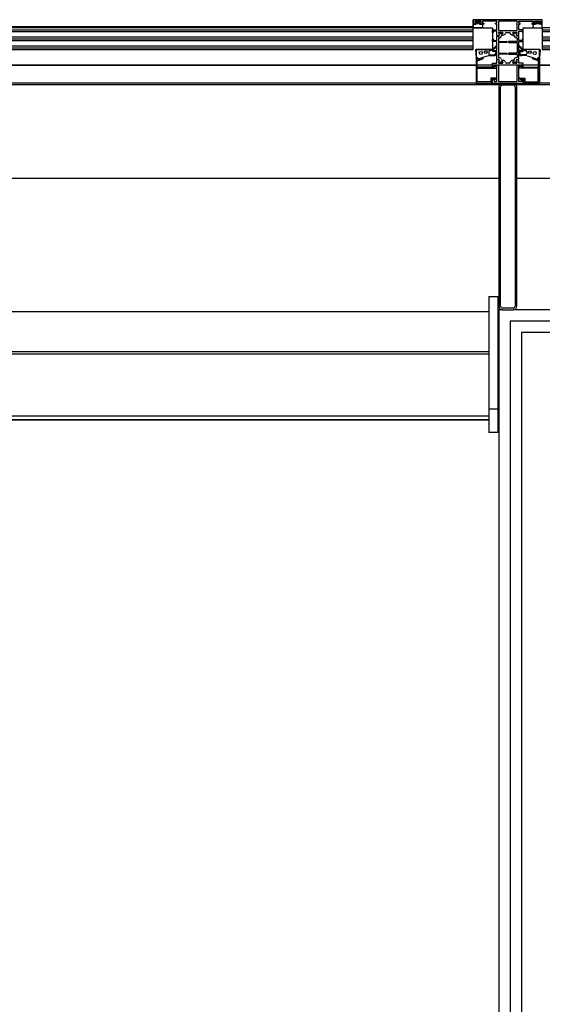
# Model space of a CAD drawing. Header units: millimetres. Extents: x 45983 to 94428, y -13359 to 18562.
# Tile 21 of 57: x 86112 to 86688, y -3228 to -2142. Entities that reach past the tile are written whole.
import ezdxf

# ---------------------------------------------------------------- set-up
doc = ezdxf.new("R2010")
doc.units = ezdxf.units.MM

msp = doc.modelspace()

# ---------------------------------------------------------------- hatches: boundary and pattern name
h = msp.add_hatch()
h.set_pattern_fill('FP_143', color=256, style=0, pattern_type=2)
h.set_pattern_definition([(45, (-2143.33, -28216.95), (-251.4472, 251.4472), []), (45, (-2143.33, -27835.95), (-251.4472, 251.4472), [])])
h.paths.add_polyline_path([(86656, -2461.8), (86658.8, -2460.6), (86656, -2459.8), (86641.2, -2460.6), (86644, -2461.8)], flags=0)
h.paths.add_polyline_path([(86658.8, -2460.6), (86660, -2457.8), (86657.4, -2459.2)], flags=0)
h.paths.add_polyline_path([(86641.2, -2460.6), (86642.6, -2459.2), (86640, -2457.8)], flags=0)
h.paths.add_polyline_path([(86658.8, -2212.9), (86656, -2211.8), (86644, -2211.8), (86641.2, -2212.9), (86644, -2213.8), (86656, -2213.8)], flags=0)
h.paths.add_polyline_path([(86660, -2215.8), (86658.8, -2212.9), (86657.4, -2214.4)], flags=0)
h.paths.add_polyline_path([(86658, -2457.8), (86660, -2457.8), (86660, -2215.8), (86658, -2215.8), (86658, -2302.4)], flags=0)
h.paths.add_polyline_path([(86640, -2215.8), (86642.6, -2214.4), (86641.2, -2212.9)], flags=0)
h.paths.add_polyline_path([(86640, -2457.8), (86642, -2457.8), (86642, -2215.8), (86640, -2215.8), (86640, -2302.4)], flags=0)

# ---------------------------------------------------------------- linework, layer by layer
for p, q in [((86612, -2149.8), (85616.4, -2149.8)), ((86611.7, -2150.5), (86612, -2147.1)), ((86612, -2146.8), (86612, -2141.8)), ((86687.8, -2141.8), (86612, -2141.8)), ((86614, -2146.8), (86612, -2146.8)), ((86612.3, -2146.8), (86615, -2146.8)), ((86620.5, -2143.3), (86613.5, -2143.3)), ((86613.5, -2143.3), (86613.5, -2145.8)), ((86613.5, -2145.8), (86615, -2145.8)), ((86614.4, -2145.2), (86615.1, -2144)), ((86615, -2145.6), (86614.6, -2145.5)), ((86615, -2146.8), (86615, -2145.6)), ((86615.5, -2143.8), (86618.4, -2143.8)), ((86618.9, -2144), (86619.6, -2145.2)), ((86619.4, -2145.5), (86618.9, -2145.6)), ((86618.9, -2145.6), (86618.9, -2146.8)), ((86618.9, -2146.8), (86621.7, -2146.8)), ((86619, -2145.8), (86620.5, -2145.8)), ((86623.5, -2146.8), (86620, -2146.8)), ((86620.5, -2145.8), (86620.5, -2143.3)), ((86638, -2143.6), (86622, -2143.6)), ((86622, -2143.6), (86622, -2145.8)), ((86622, -2145.8), (86623.5, -2145.8)), ((86622, -2147.1), (86622.3, -2150.5)), ((86623.5, -2145.8), (86623.5, -2146.8)), ((86636.5, -2146.8), (86636.5, -2145.8)), ((86636.5, -2145.8), (86638, -2145.8)), ((86638, -2146.8), (86636.5, -2146.8)), ((86638, -2145.8), (86638, -2143.6)), ((86638, -2152.8), (86638, -2146.8)), ((86639.8, -2143.6), (86639.8, -2153.8)), ((86660.2, -2143.6), (86639.8, -2143.6)), ((86660.2, -2153.8), (86660.2, -2143.6)), ((86662, -2143.6), (86678, -2143.6)), ((86662, -2145.8), (86662, -2143.6)), ((86663.5, -2145.8), (86662, -2145.8)), ((86662, -2146.8), (86663.5, -2146.8)), ((86662, -2152.8), (86662, -2146.8)), ((86663.5, -2146.8), (86663.5, -2145.8)), ((86676.5, -2145.8), (86676.5, -2146.8)), ((86678, -2145.8), (86676.5, -2145.8)), ((86676.5, -2146.8), (86680, -2146.8)), ((86678, -2147.1), (86677.7, -2150.5)), ((86678, -2143.6), (86678, -2145.8)), ((86681.1, -2146.8), (86678.3, -2146.8)), ((86679.5, -2143.3), (86686.5, -2143.3)), ((86679.5, -2145.8), (86679.5, -2143.3)), ((86681, -2145.8), (86679.5, -2145.8)), ((86681.1, -2144), (86680.4, -2145.2)), ((86680.6, -2145.5), (86681.1, -2145.6)), ((86681.1, -2145.6), (86681.1, -2146.8)), ((86684.5, -2143.8), (86681.6, -2143.8)), ((86685.6, -2145.2), (86684.9, -2144)), ((86685, -2145.6), (86685.4, -2145.5)), ((86685, -2146.8), (86685, -2145.6)), ((86686.5, -2145.8), (86685, -2145.8)), ((86687.7, -2146.8), (86685, -2146.8)), ((86686, -2146.8), (86688, -2146.8)), ((86686.5, -2143.3), (86686.5, -2145.8)), ((86688, -2146.8), (86688, -2142)), ((86612, -2150.8), (85616.4, -2150.8)), ((85616.4, -2152.8), (86612, -2152.8)), ((85616.4, -2154.8), (86612, -2154.8)), ((85616.4, -2160.8), (86612, -2160.8)), ((86612, -2174.8), (86612, -2150.8)), ((86613.3, -2150.8), (86612, -2150.8)), ((86614.1, -2150.7), (86613.3, -2150.8)), ((86615.7, -2150.7), (86614.1, -2150.7)), ((86616.4, -2150.8), (86615.7, -2150.7)), ((86617.6, -2150.8), (86616.4, -2150.8)), ((86618.3, -2150.7), (86617.6, -2150.8)), ((86619.9, -2150.7), (86618.3, -2150.7)), ((86620.7, -2150.8), (86619.9, -2150.7)), ((86622, -2150.8), (86620.7, -2150.8)), ((86633, -2152.9), (86638, -2152.8)), ((86633.1, -2155.8), (86633, -2152.9)), ((86634.2, -2155.7), (86633.1, -2155.8)), ((86638, -2154.3), (86634.2, -2154.3)), ((86634.2, -2154.3), (86634.2, -2155.7)), ((86638, -2159.1), (86638, -2154.3)), ((86638, -2164.5), (86638, -2160.3)), ((86638.2, -2159.3), (86640.3, -2159.3)), ((86638.5, -2159.8), (86640.1, -2159.8)), ((86639.8, -2153.8), (86660.2, -2153.8)), ((86639.9, -2156), (86640.4, -2159.1)), ((86644.3, -2155.8), (86640.1, -2155.8)), ((86640.1, -2156.2), (86640.6, -2159.4)), ((86640.4, -2155.9), (86641.5, -2155.9)), ((86642.8, -2156), (86644.1, -2155.9)), ((86644.4, -2156.3), (86642.8, -2160.5)), ((86643.6, -2158.5), (86644.5, -2156.1)), ((86644.6, -2158.8), (86643.8, -2158.8)), ((86647.7, -2156.1), (86647.4, -2156.8)), ((86648.2, -2155.8), (86651.8, -2155.8)), ((86652.3, -2156.1), (86652.6, -2156.8)), ((86655.4, -2158.8), (86656.2, -2158.8)), ((86656.4, -2158.5), (86655.5, -2156.1)), ((86655.6, -2156.3), (86657.2, -2160.5)), ((86655.7, -2155.8), (86659.9, -2155.8)), ((86657.2, -2156), (86655.9, -2155.9)), ((86659.6, -2155.9), (86658.5, -2155.9)), ((86659.9, -2156.2), (86659.4, -2159.4)), ((86660.1, -2156), (86659.6, -2159.1)), ((86659.8, -2159.3), (86661.8, -2159.3)), ((86661.5, -2159.8), (86659.9, -2159.8)), ((86667, -2152.9), (86662, -2152.8)), ((86662, -2154.3), (86665.8, -2154.3)), ((86662, -2159.1), (86662, -2154.3)), ((86662, -2164.5), (86662, -2160.3)), ((86665.8, -2154.3), (86665.8, -2155.7)), ((86665.8, -2155.7), (86666.9, -2155.8)), ((86666.9, -2155.8), (86667, -2152.9)), ((86678, -2150.8), (86679.3, -2150.8)), ((86679.3, -2150.8), (86680.1, -2150.7)), ((86680.1, -2150.7), (86681.7, -2150.7)), ((86681.7, -2150.7), (86682.4, -2150.8)), ((86682.4, -2150.8), (86683.6, -2150.8)), ((86683.6, -2150.8), (86684.3, -2150.7)), ((86684.3, -2150.7), (86685.9, -2150.7)), ((86685.9, -2150.7), (86686.7, -2150.8)), ((86686.7, -2150.8), (86688, -2150.8)), ((87683.6, -2150.8), (86688, -2150.8)), ((86688, -2150.8), (86688, -2174.8)), ((86688, -2152.8), (87683.6, -2152.8)), ((86688, -2154.8), (87683.6, -2154.8)), ((86688, -2160.8), (87683.6, -2160.8)), ((85616.4, -2162.8), (86612, -2162.8)), ((85616.4, -2164.8), (86612, -2164.8)), ((85616.4, -2170.8), (86612, -2170.8)), ((86633, -2165.5), (86633, -2163.6)), ((86633.3, -2163.3), (86633.9, -2163.3)), ((86637.7, -2165.8), (86633.3, -2165.8)), ((86634.2, -2163.6), (86634.2, -2164.5)), ((86634.5, -2164.8), (86637.7, -2164.8)), ((86638, -2175.6), (86638, -2166.1)), ((86639.8, -2162.3), (86639.8, -2165.5)), ((86639.8, -2167.1), (86639.8, -2178.5)), ((86640.1, -2165.8), (86648.8, -2165.8)), ((86648.8, -2166.8), (86640.1, -2166.8)), ((86640.9, -2161.8), (86640.3, -2161.8)), ((86659.9, -2165.8), (86651.2, -2165.8)), ((86651.2, -2166.8), (86659.9, -2166.8)), ((86659.1, -2161.8), (86659.7, -2161.8)), ((86660.2, -2162.3), (86660.2, -2165.5)), ((86660.2, -2167.1), (86660.2, -2178.5)), ((86662, -2175.6), (86662, -2166.1)), ((86665.5, -2164.8), (86662.3, -2164.8)), ((86662.3, -2165.8), (86666.7, -2165.8)), ((86665.8, -2163.6), (86665.8, -2164.5)), ((86666.7, -2163.3), (86666.1, -2163.3)), ((86667, -2165.5), (86667, -2163.6)), ((86688, -2162.8), (87683.6, -2162.8)), ((86688, -2164.8), (87683.6, -2164.8)), ((86688, -2170.8), (87683.6, -2170.8)), ((85616.4, -2172.8), (86612, -2172.8)), ((85616.4, -2174.8), (86612, -2174.8)), ((86614.5, -2175.1), (86615, -2183.5)), ((86614.8, -2174.8), (86626.5, -2174.8)), ((86628.8, -2181.5), (86623.6, -2183.2)), ((86626.5, -2174.8), (86629, -2175)), ((86629, -2175), (86629.8, -2175)), ((86629, -2177), (86629, -2179.4)), ((86629.2, -2181.4), (86634.5, -2181.4)), ((86630, -2180.4), (86634.5, -2180.4)), ((86633, -2176.1), (86633, -2175.2)), ((86633.3, -2174.8), (86633.7, -2174.8)), ((86637.7, -2176.8), (86633.7, -2176.8)), ((86634, -2175.1), (86634, -2175.6)), ((86634.3, -2175.8), (86637.7, -2175.8)), ((86638, -2185.3), (86638, -2177.1)), ((86639.8, -2180.1), (86639.8, -2183.3)), ((86640.1, -2178.8), (86648.8, -2178.8)), ((86648.8, -2179.8), (86640.1, -2179.8)), ((86659.9, -2178.8), (86651.2, -2178.8)), ((86651.2, -2179.8), (86659.9, -2179.8)), ((86660.2, -2180.1), (86660.2, -2183.3)), ((86662, -2185.3), (86662, -2177.1)), ((86665.7, -2175.8), (86662.3, -2175.8)), ((86662.3, -2176.8), (86666.3, -2176.8)), ((86670, -2180.4), (86665.5, -2180.4)), ((86670.8, -2181.4), (86665.5, -2181.4)), ((86666, -2175.1), (86666, -2175.6)), ((86666.7, -2174.8), (86666.3, -2174.8)), ((86667, -2176.1), (86667, -2175.2)), ((86671, -2175), (86670.2, -2175)), ((86673.5, -2174.8), (86671, -2175)), ((86671, -2177), (86671, -2179.4)), ((86671.2, -2181.5), (86676.4, -2183.2)), ((86685.2, -2174.8), (86673.5, -2174.8)), ((86685.5, -2175.1), (86685, -2183.5)), ((86688, -2172.8), (87683.6, -2172.8)), ((86688, -2174.8), (87683.6, -2174.8)), ((87738.7, -2192), (85561.3, -2192)), ((86615, -2192), (85613.3, -2192)), ((85613.3, -2192), (86615, -2192)), ((86615, -2184.3), (86615, -2211.5)), ((86615.3, -2183.7), (86616.8, -2183.7)), ((86616.8, -2183.8), (86615.5, -2183.8)), ((86616.3, -2193.6), (86616.3, -2186.8)), ((86616.3, -2186.8), (86617.5, -2186.8)), ((86616.5, -2185.6), (86616.8, -2183.8)), ((86617.4, -2185.6), (86616.5, -2185.6)), ((86616.8, -2183.7), (86616.8, -2185.1)), ((86622.3, -2183.8), (86617.4, -2185.6)), ((86623.6, -2183.2), (86617.5, -2185.5)), ((86617.5, -2186.8), (86622.6, -2184.9)), ((86633, -2193.4), (86633, -2189.8)), ((86633, -2189.8), (86638, -2189.8)), ((86634.5, -2193.8), (86633, -2193.4)), ((86638, -2191.8), (86635, -2191.8)), ((86635, -2191.8), (86635, -2193.8)), ((86635.4, -2192.8), (86635.4, -2194.1)), ((86637.8, -2194.5), (86635.9, -2192.6)), ((86638, -2189.8), (86638, -2186.5)), ((86638, -2200.5), (86638, -2191.8)), ((86640.2, -2186.2), (86638.2, -2186.2)), ((86640, -2185.8), (86638.5, -2185.8)), ((86639.8, -2191.8), (86639.8, -2210)), ((86660.2, -2191.8), (86639.8, -2191.8)), ((86640.4, -2186.4), (86639.9, -2189.5)), ((86640, -2189.5), (86640.5, -2186.4)), ((86640.1, -2189.8), (86644.3, -2189.8)), ((86640.9, -2189.8), (86640.2, -2189.8)), ((86640.3, -2183.8), (86641, -2183.8)), ((86641.5, -2189.8), (86641.1, -2189.8)), ((86642.9, -2185.2), (86644.5, -2189.4)), ((86644.2, -2189.8), (86642.9, -2189.8)), ((86644.5, -2189.5), (86643.6, -2187)), ((86643.8, -2186.8), (86644.6, -2186.8)), ((86647.5, -2188.7), (86647.7, -2189.4)), ((86651.8, -2189.8), (86648.2, -2189.8)), ((86652.5, -2188.7), (86652.3, -2189.4)), ((86656.2, -2186.8), (86655.4, -2186.8)), ((86657.1, -2185.2), (86655.5, -2189.4)), ((86655.5, -2189.5), (86656.4, -2187)), ((86659.9, -2189.8), (86655.7, -2189.8)), ((86655.8, -2189.8), (86657.1, -2189.8)), ((86658.5, -2189.8), (86658.9, -2189.8)), ((86659.7, -2183.8), (86659, -2183.8)), ((86659.1, -2189.8), (86659.8, -2189.8)), ((86660, -2189.5), (86659.5, -2186.4)), ((86659.6, -2186.4), (86660.1, -2189.5)), ((86661.8, -2186.2), (86659.8, -2186.2)), ((86660, -2185.8), (86661.5, -2185.8)), ((86660.2, -2210), (86660.2, -2191.8)), ((86662, -2189.8), (86662, -2186.5)), ((86667, -2189.8), (86662, -2189.8)), ((86662, -2191.8), (86665, -2191.8)), ((86662, -2200.5), (86662, -2191.8)), ((86662.2, -2194.5), (86664.1, -2192.6)), ((86664.6, -2192.8), (86664.6, -2194.1)), ((86665, -2191.8), (86665, -2193.8)), ((86665.5, -2193.8), (86667, -2193.4)), ((86667, -2193.4), (86667, -2189.8)), ((86676.4, -2183.2), (86682.5, -2185.5)), ((86682.5, -2186.8), (86677.4, -2184.9)), ((86677.7, -2183.8), (86682.6, -2185.6)), ((86683.7, -2186.8), (86682.5, -2186.8)), ((86682.6, -2185.6), (86683.5, -2185.6)), ((86683.2, -2183.7), (86683.2, -2185.1)), ((86684.7, -2183.7), (86683.2, -2183.7)), ((86683.2, -2183.8), (86684.5, -2183.8)), ((86683.5, -2185.6), (86683.2, -2183.8)), ((86683.7, -2193.6), (86683.7, -2186.8)), ((86685, -2184.3), (86685, -2211.5)), ((87686.7, -2192), (86685, -2192)), ((86685, -2192), (87686.7, -2192)), ((86616.4, -2209.4), (86616.4, -2195.8)), ((86635.4, -2194.1), (86616.8, -2194.1)), ((86616.9, -2195.3), (86637.4, -2195.3)), ((86635, -2193.8), (86634.5, -2193.8)), ((86638.3, -2200.8), (86638, -2200.5)), ((86638, -2201), (86638.3, -2200.8)), ((86638, -2209.8), (86638, -2201)), ((86661.8, -2200.8), (86662, -2200.5)), ((86662, -2201), (86661.8, -2200.8)), ((86662, -2209.8), (86662, -2201)), ((86683.1, -2195.3), (86662.6, -2195.3)), ((86664.6, -2194.1), (86683.2, -2194.1)), ((86665, -2193.8), (86665.5, -2193.8)), ((86683.6, -2209.4), (86683.6, -2195.8)), ((87763.8, -2213.8), (85536.2, -2213.8)), ((86615, -2211.8), (85613.3, -2211.8)), ((86615.2, -2211.8), (86632.5, -2211.8)), ((86631.3, -2210.4), (86617.4, -2210.4)), ((86636.7, -2206.2), (86631.3, -2206.2)), ((86631.3, -2206.2), (86631.3, -2210.4)), ((86632.5, -2211.8), (86632.5, -2207.4)), ((86632.5, -2207.4), (86635.2, -2207.4)), ((86633, -2208.2), (86634.5, -2207.8)), ((86633, -2211.8), (86633, -2208.2)), ((86633, -2211.8), (86667, -2211.8)), ((86634.5, -2207.8), (86635, -2207.8)), ((86635, -2207.8), (86635, -2209.8)), ((86635, -2209.8), (86638, -2209.8)), ((86635.2, -2207.4), (86635.3, -2207.6)), ((86635.9, -2207.7), (86637, -2207.1)), ((86639.8, -2210), (86660.2, -2210)), ((86644, -2213.8), (86642, -2213.8)), ((86644, -2213.8), (86656, -2213.8)), ((86658, -2213.8), (86656, -2213.8)), ((86665, -2209.8), (86662, -2209.8)), ((86664.1, -2207.7), (86663, -2207.1)), ((86663.3, -2206.2), (86668.7, -2206.2)), ((86664.8, -2207.4), (86664.7, -2207.6)), ((86667.5, -2207.4), (86664.8, -2207.4)), ((86665, -2207.8), (86665, -2209.8)), ((86665.5, -2207.8), (86665, -2207.8)), ((86667, -2208.2), (86665.5, -2207.8)), ((86667, -2211.8), (86667, -2208.2)), ((86667.5, -2211.8), (86667.5, -2207.4)), ((86684.8, -2211.8), (86667.5, -2211.8)), ((86668.7, -2206.2), (86668.7, -2210.4)), ((86668.7, -2210.4), (86682.6, -2210.4)), ((87686.7, -2211.8), (86685, -2211.8)), ((86640, -2215.8), (86640, -2457.8)), ((86642, -2457.8), (86642, -2215.8)), ((86658, -2215.8), (86658, -2457.8)), ((86660, -2457.8), (86660, -2215.8)), ((86640, -2317), (75653.1, -2317)), ((92062.4, -2317), (86660, -2317)), ((86629.2, -2447), (86629.2, -2597)), ((86629.2, -2447), (86639.2, -2447)), ((86639.2, -2447), (86639.2, -2597)), ((83425, -2463.8), (86629.2, -2463.8)), ((86644, -2461.8), (86640, -2461.8)), ((86640, -2461.8), (86640, -2710.9)), ((86656, -2459.8), (86644, -2459.8)), ((86644, -2461.8), (86656, -2461.8)), ((86765, -2461.8), (86656, -2461.8)), ((86652.5, -2474.3), (86652.5, -2710.9)), ((86752.5, -2474.3), (86652.5, -2474.3)), ((86740, -2486.8), (86665, -2486.8)), ((86665, -2486.8), (86665, -2710.9)), ((86629.2, -2508), (83417.7, -2508)), ((86629.2, -2510.6), (83417.7, -2510.6)), ((86629.2, -2510.6), (86629.2, -2578.6)), ((86629.2, -2570.9), (86639.2, -2570.9)), ((86639.2, -2570.9), (86639.2, -2583)), ((83417.7, -2578.6), (86629.2, -2578.6)), ((86629.2, -2583), (83417.7, -2583)), ((83425, -2583), (86629.2, -2583)), ((86639.2, -2597), (86629.2, -2597)), ((86640, -2710.9), (86640, -4492)), ((86652.5, -2710.9), (86652.5, -4492)), ((86665, -2710.9), (86665, -4492))]:
    msp.add_line(p, q)
at = {"extrusion": (0, 0, -1)}
for p, q in [((86688, -2141.8), (86612, -2141.8)), ((86612, -2141.8), (86612, -2150.8)), ((86688, -2150.8), (86688, -2141.8)), ((86612, -2150.8), (86633, -2150.8)), ((86633, -2150.8), (86633, -2174.8)), ((86667, -2174.8), (86667, -2150.8)), ((86667, -2150.8), (86688, -2150.8)), ((86633, -2174.8), (86615, -2174.8)), ((86615, -2174.8), (86615, -2211.8)), ((86685, -2174.8), (86667, -2174.8)), ((86685, -2211.8), (86685, -2174.8)), ((86615, -2211.8), (86685, -2211.8))]:
    msp.add_line(p, q, dxfattribs=at)
for centre, radius in [((86617, -2145.5), 1), ((86683, -2145.5), 1), ((86642.2, -2156.5), 0.526), ((86657.8, -2156.5), 0.526), ((86620.3, -2178.5), 1.75), ((86625.8, -2177.5), 1.5), ((86674.2, -2177.5), 1.5), ((86679.7, -2178.5), 1.75), ((86642.2, -2189.1), 0.55), ((86657.8, -2189.1), 0.55)]:
    msp.add_circle(centre, radius)
for centre, radius, start, end in [((86612.2, -2142), 0.25, 90, 180), ((86612.2, -2147.1), 0.226, 71.2095, 184.4274), ((86614, -2145.8), 1, 270, 0), ((86614.6, -2145.3), 0.2, 150, 260.5377), ((86615.5, -2144.3), 0.5, 90, 150), ((86618.4, -2144.3), 0.5, 30, 90), ((86620, -2145.8), 1, 180, 270), ((86619.4, -2145.3), 0.2, 279.4623, 30), ((86621.8, -2147.1), 0.227, 355.7621, 109.2679), ((86678.2, -2147.1), 0.227, 70.7321, 184.2379), ((86680, -2145.8), 1, 270, 0), ((86680.6, -2145.3), 0.2, 150, 260.5377), ((86681.6, -2144.3), 0.5, 90, 150), ((86684.5, -2144.3), 0.5, 30, 90), ((86686, -2145.8), 1, 180, 270), ((86685.4, -2145.3), 0.2, 279.4623, 30), ((86687.8, -2147.1), 0.226, 355.5726, 108.7905), ((86687.8, -2142), 0.25, 0, 90), ((86612, -2150.5), 0.3, 176.6981, 270), ((86622, -2150.5), 0.3, 270, 3.3019), ((86638.2, -2159.1), 0.2, 180, 270), ((86638.5, -2160.3), 0.5, 90, 180), ((86640.1, -2156), 0.2, 90, 190), ((86640.4, -2156.1), 0.3, 85.5107, 190.4508), ((86640.1, -2159.3), 0.5, 270, 356.8695), ((86640.2, -2159.1), 0.2, 270, 10), ((86640.9, -2159.8), 2, 270, 340), ((86641.5, -2156.1), 0.2, 317.607, 90), ((86642.2, -2156.5), 0.6, 153.773, 270), ((86642.2, -2156.5), 0.6, 270, 26.227), ((86642.9, -2156.1), 0.2, 104.9071, 222.393), ((86643.8, -2158.6), 0.2, 159.9963, 270), ((86644.1, -2156.2), 0.3, 340, 94.5809), ((86644.3, -2156), 0.2, 339.9963, 90), ((86644.6, -2155.8), 3, 270, 340.0082), ((86648.2, -2156.3), 0.5, 90, 160.0082), ((86651.8, -2156.3), 0.5, 19.9918, 90), ((86655.4, -2155.8), 3, 199.9918, 270), ((86655.7, -2156), 0.2, 90, 200.0037), ((86655.9, -2156.2), 0.3, 85.4191, 200), ((86656.2, -2158.6), 0.2, 270, 20.0037), ((86657.1, -2156.1), 0.2, 317.607, 75.0929), ((86657.8, -2156.5), 0.6, 153.773, 270), ((86659.1, -2159.8), 2, 200, 270), ((86657.8, -2156.5), 0.6, 270, 26.227), ((86658.5, -2156.1), 0.2, 90, 222.393), ((86659.9, -2159.3), 0.5, 183.1305, 270), ((86659.6, -2156.1), 0.3, 349.5492, 94.4893), ((86659.8, -2159.1), 0.2, 170, 270), ((86659.9, -2156), 0.2, 350, 90), ((86661.5, -2160.3), 0.5, 0, 90), ((86661.8, -2159.1), 0.2, 270, 0), ((86678, -2150.5), 0.3, 176.6981, 270), ((86688, -2150.5), 0.3, 270, 3.3019), ((86626.2, -2160.6), 14.9, 284.846, 316.9785), ((86626.2, -2160.6), 15.9, 283.8169, 317.2184), ((86633.3, -2163.6), 0.3, 90, 180), ((86633.3, -2165.5), 0.3, 180, 270), ((86633.9, -2163.6), 0.3, 0, 90), ((86634.5, -2164.5), 0.3, 180, 270), ((86637.5, -2171), 0.5, 317.2184, 144.3861), ((86637.7, -2164.5), 0.3, 270, 0), ((86637.7, -2166.2), 0.357, 9.0075, 86.2817), ((86640.3, -2162.3), 0.5, 90, 180), ((86640.1, -2165.5), 0.3, 180, 270), ((86640.1, -2167.1), 0.3, 90, 180), ((86648.8, -2166.3), 0.5, 0, 90), ((86648.8, -2166.3), 0.5, 270, 0), ((86651.2, -2166.3), 0.5, 90, 180), ((86651.2, -2166.3), 0.5, 180, 270), ((86659.7, -2162.3), 0.5, 0, 90), ((86659.9, -2165.5), 0.3, 270, 0), ((86659.9, -2167.1), 0.3, 0, 90), ((86662.3, -2164.5), 0.3, 180, 270), ((86662.3, -2166.2), 0.357, 93.7183, 170.9925), ((86662.5, -2171), 0.5, 35.6139, 222.7816), ((86673.8, -2160.6), 15.9, 222.7816, 256.1831), ((86673.8, -2160.6), 14.9, 223.0215, 255.154), ((86665.5, -2164.5), 0.3, 270, 0), ((86666.1, -2163.6), 0.3, 90, 180), ((86666.7, -2163.6), 0.3, 0, 90), ((86666.7, -2165.5), 0.3, 270, 0), ((86614.8, -2175.1), 0.3, 90, 183.3665), ((86629.2, -2182.4), 1, 90, 109.1939), ((86630, -2177), 1, 90, 180), ((86630, -2179.4), 1, 180, 270), ((86629.8, -2174), 1, 270, 284.846), ((86633.3, -2175.1), 0.3, 90, 183.7026), ((86633.7, -2176.1), 0.7, 180, 270), ((86633.7, -2175.1), 0.3, 0, 90), ((86634.3, -2175.6), 0.3, 180.0359, 270), ((86634.5, -2177.9), 2.5, 270, 0), ((86634.5, -2177.9), 3.5, 270, 0), ((86637.5, -2177.9), 0.5, 0, 180), ((86637.7, -2175.5), 0.357, 273.7183, 350.9925), ((86637.7, -2177.2), 0.341, 6.907, 87.1528), ((86640.1, -2178.5), 0.3, 180, 270), ((86640.1, -2180.1), 0.3, 90, 180), ((86648.8, -2179.3), 0.5, 0, 90), ((86648.8, -2179.3), 0.5, 270, 0), ((86651.2, -2179.3), 0.5, 90, 180), ((86651.2, -2179.3), 0.5, 180, 270), ((86659.9, -2178.5), 0.3, 270, 0), ((86659.9, -2180.1), 0.3, 0, 90), ((86662.3, -2175.5), 0.357, 189.0075, 266.2817), ((86662.3, -2177.2), 0.341, 92.8472, 173.093), ((86662.5, -2177.9), 0.5, 0, 180), ((86665.5, -2177.9), 3.5, 180, 270), ((86665.5, -2177.9), 2.5, 180, 270), ((86665.7, -2175.6), 0.3, 270, 359.9641), ((86666.3, -2175.1), 0.3, 90, 180), ((86666.3, -2176.1), 0.7, 270, 0), ((86666.7, -2175.1), 0.3, 356.2974, 90), ((86670.2, -2174), 1, 255.154, 270), ((86670, -2177), 1, 0, 90), ((86670, -2179.4), 1, 270, 0), ((86670.8, -2182.4), 1, 70.8061, 90), ((86685.2, -2175.1), 0.3, 356.6335, 90), ((86615.2, -2183.5), 0.267, 192.5694, 277.2818), ((86615.5, -2184.3), 0.5, 90, 180), ((86617.3, -2185), 0.485, 187.8944, 286.2417), ((86622.4, -2184.3), 0.6, 290, 94.9407), ((86635.7, -2192.9), 0.307, 45.4843, 178.7371), ((86638.5, -2185.4), 0.465, 175.6059, 271.8127), ((86638.2, -2186.4), 0.2, 90, 192.1023), ((86640.3, -2183.3), 0.5, 180, 270), ((86640.1, -2189.6), 0.2, 170, 270), ((86639.9, -2186.5), 0.648, 4.1704, 84.0418), ((86640.3, -2189.4), 0.325, 190.4204, 255.7813), ((86640.2, -2186.4), 0.2, 350, 90), ((86641, -2189.1), 0.698, 260.5535, 279.8544), ((86641, -2185.8), 2, 20.0037, 90), ((86641.5, -2189.5), 0.2, 270, 42.393), ((86642.2, -2189.1), 0.6, 90, 206.227), ((86642.2, -2189.1), 0.6, 323.1767, 90), ((86642.9, -2189.5), 0.2, 168.3487, 270), ((86643.8, -2187), 0.2, 90, 200.0037), ((86644.2, -2189.4), 0.302, 273.6401, 0.4235), ((86644.3, -2189.6), 0.2, 270, 20.0037), ((86644.6, -2189.8), 3, 19.9918, 90), ((86648.2, -2189.3), 0.5, 199.9918, 270), ((86651.8, -2189.3), 0.5, 270, 340.0082), ((86655.4, -2189.8), 3, 90, 160.0082), ((86655.8, -2189.4), 0.302, 179.5765, 266.3599), ((86655.7, -2189.6), 0.2, 159.9963, 270), ((86656.2, -2187), 0.2, 339.9963, 90), ((86659, -2185.8), 2, 90, 159.9963), ((86657.1, -2189.5), 0.2, 270, 11.6513), ((86657.8, -2189.1), 0.6, 90, 216.8233), ((86657.8, -2189.1), 0.6, 333.773, 90), ((86658.5, -2189.5), 0.2, 137.607, 270), ((86659, -2189.1), 0.698, 260.1456, 279.4465), ((86660.1, -2186.5), 0.648, 95.9582, 175.8296), ((86659.8, -2186.4), 0.2, 90, 190), ((86659.7, -2183.3), 0.5, 270, 0), ((86659.7, -2189.4), 0.325, 284.2187, 349.5796), ((86659.9, -2189.6), 0.2, 270, 10), ((86661.5, -2185.4), 0.465, 268.1873, 4.3941), ((86661.8, -2186.4), 0.2, 347.8977, 90), ((86664.3, -2192.9), 0.307, 1.2629, 134.5157), ((86677.6, -2184.3), 0.6, 85.0593, 250), ((86682.7, -2185), 0.485, 253.7583, 352.1056), ((86684.5, -2184.3), 0.5, 0, 90), ((86684.8, -2183.5), 0.267, 262.7182, 347.4306), ((86616.8, -2193.6), 0.5, 180, 270), ((86616.9, -2195.8), 0.5, 90, 180), ((86637.4, -2194.9), 0.493, 269.2277, 45.2928), ((86662.6, -2194.9), 0.493, 134.7072, 270.7723), ((86683.1, -2195.8), 0.5, 0, 90), ((86683.2, -2193.6), 0.5, 270, 0), ((86615.2, -2211.5), 0.25, 180, 270), ((86617.4, -2209.4), 1, 180, 270), ((86635.7, -2207.4), 0.4, 210, 300), ((86636.7, -2206.7), 0.5, 300, 90), ((86644, -2215.8), 4, 90, 180), ((86644, -2215.8), 2, 90, 180), ((86656, -2215.8), 4, 0, 90), ((86656, -2215.8), 2, 0, 90), ((86663.3, -2206.7), 0.5, 90, 240), ((86664.3, -2207.4), 0.4, 240, 330), ((86682.6, -2209.4), 1, 270, 0), ((86684.8, -2211.5), 0.25, 270, 0), ((86644, -2457.8), 4, 180, 270), ((86644, -2457.8), 2, 180, 270), ((86656, -2457.8), 2, 270, 0), ((86656, -2457.8), 4, 270, 0)]:
    msp.add_arc(centre, radius, start, end)

doc.saveas('drawing.dxf')
